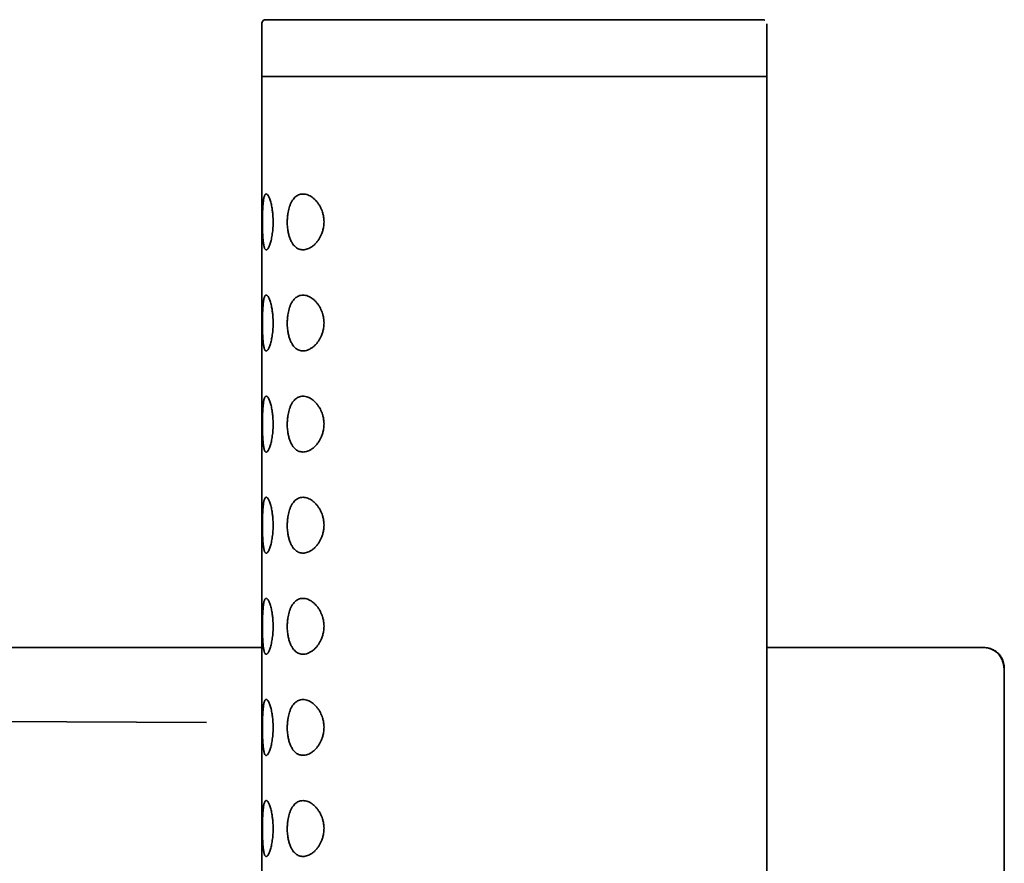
# Model space of a CAD drawing. Header units: millimetres. Extents: x 8 to 960, y 12 to 1994.
# Tile 16 of 24: x 230 to 279, y 1952 to 1994. Entities that reach past the tile are written whole.
import ezdxf

# ---------------------------------------------------------------- set-up
doc = ezdxf.new("R2010")
doc.units = ezdxf.units.MM

msp = doc.modelspace()

# ---------------------------------------------------------------- linework, layer by layer
at = {"color": 7, "linetype": 'Continuous', "lineweight": 35}
for p, q in [((241.978, 1993.644), (241.978, 1991.032)), ((266.87, 1993.819), (266.855, 1993.829)), ((266.978, 1991.032), (266.978, 1993.645)), ((241.978, 1991.644), (241.978, 1807.044)), ((266.978, 1807.044), (266.978, 1991.645)), ((241.978, 1991.032), (254.478, 1991.032)), ((254.478, 1991.032), (266.978, 1991.032)), ((195.049, 1962.792), (241.978, 1962.792)), ((278.728, 1938.092), (278.728, 1961.792)), ((224.511, 1959.149), (239.253, 1959.093))]:
    msp.add_line(p, q, dxfattribs=at)
for points, knots in [([(241.978, 1993.644), (241.98, 1993.663), (241.983, 1993.703), (242.01, 1993.756), (242.051, 1993.803), (242.109, 1993.837), (242.155, 1993.842), (242.178, 1993.844)], [0, 0, 0, 0, 0.187104, 0.373888, 0.560171, 0.779799, 1, 1, 1, 1]), ([(266.778, 1993.844), (266.772, 1993.844), (266.762, 1993.844), (266.71, 1993.844), (266.63, 1993.844), (266.521, 1993.844), (266.383, 1993.844), (266.217, 1993.844), (266.022, 1993.844), (265.8, 1993.844), (265.55, 1993.844), (265.275, 1993.844), (264.973, 1993.844), (264.647, 1993.844), (264.296, 1993.844), (263.921, 1993.844), (263.525, 1993.844), (263.106, 1993.844), (262.666, 1993.844), (262.208, 1993.844), (261.73, 1993.844), (261.235, 1993.844), (260.724, 1993.844), (260.199, 1993.844), (259.659, 1993.844), (259.107, 1993.844), (258.544, 1993.844), (257.971, 1993.844), (257.391, 1993.844), (256.802, 1993.844), (256.209, 1993.844), (255.611, 1993.844), (255.011, 1993.844), (254.409, 1993.844), (253.807, 1993.844), (253.208, 1993.844), (252.611, 1993.844), (252.019, 1993.844), (251.432, 1993.844), (250.853, 1993.844), (250.282, 1993.844), (249.722, 1993.844), (249.172, 1993.844), (248.636, 1993.844), (248.114, 1993.844), (247.606, 1993.844), (247.115, 1993.844), (246.642, 1993.844), (246.188, 1993.844), (245.753, 1993.844), (245.339, 1993.844), (244.947, 1993.844), (244.578, 1993.844), (244.233, 1993.844), (243.912, 1993.844), (243.616, 1993.844), (243.347, 1993.844), (243.103, 1993.844), (242.887, 1993.844), (242.699, 1993.844), (242.539, 1993.844), (242.408, 1993.844), (242.305, 1993.844), (242.232, 1993.844), (242.187, 1993.844), (242.181, 1993.844), (242.178, 1993.844)], [0, 0, 0, 0, 0.015646, 0.031253, 0.046858, 0.0625, 0.078148, 0.093755, 0.10936, 0.125, 0.14065, 0.156258, 0.171863, 0.187501, 0.203151, 0.218759, 0.234363, 0.25, 0.265647, 0.281254, 0.296859, 0.312499, 0.328148, 0.343756, 0.359361, 0.375001, 0.390652, 0.40626, 0.421865, 0.437503, 0.453152, 0.46876, 0.484364, 0.5, 0.515647, 0.531254, 0.546858, 0.562498, 0.578146, 0.593753, 0.609359, 0.624999, 0.640649, 0.656258, 0.671863, 0.687501, 0.703151, 0.718759, 0.734363, 0.75, 0.765648, 0.781255, 0.79686, 0.8125, 0.828148, 0.843756, 0.859361, 0.875, 0.890651, 0.906259, 0.921863, 0.9375, 0.953147, 0.968754, 0.984359, 1, 1, 1, 1]), ([(266.778, 1993.844), (266.798, 1993.843), (266.825, 1993.842), (266.848, 1993.83), (266.854, 1993.827)], [0, 0, 0, 0, 0.748061, 1, 1, 1, 1]), ([(242.102, 1993.829), (242.084, 1993.82), (242.05, 1993.801), (242.013, 1993.757), (241.991, 1993.703), (241.993, 1993.664), (241.993, 1993.644)], [0, 0, 0, 0, 0.249041, 0.498813, 0.749232, 1, 1, 1, 1]), ([(242.017, 1983.844), (242.017, 1983.895), (242.017, 1983.996), (242.019, 1984.148), (242.023, 1984.297), (242.028, 1984.441), (242.035, 1984.577), (242.043, 1984.702), (242.054, 1984.816), (242.067, 1984.92), (242.082, 1985.011), (242.1, 1985.089), (242.122, 1985.15), (242.146, 1985.194), (242.172, 1985.221), (242.201, 1985.229), (242.232, 1985.22), (242.264, 1985.194), (242.297, 1985.152), (242.331, 1985.091), (242.365, 1985.013), (242.398, 1984.921), (242.429, 1984.816), (242.457, 1984.699), (242.486, 1984.555), (242.513, 1984.38), (242.532, 1984.193), (242.542, 1984.021), (242.545, 1983.869), (242.543, 1983.714), (242.536, 1983.558), (242.523, 1983.403), (242.505, 1983.256), (242.483, 1983.117), (242.457, 1982.989), (242.429, 1982.871), (242.398, 1982.766), (242.365, 1982.674), (242.331, 1982.597), (242.297, 1982.537), (242.264, 1982.493), (242.227, 1982.463), (242.188, 1982.457), (242.153, 1982.483), (242.125, 1982.53), (242.104, 1982.587), (242.086, 1982.66), (242.069, 1982.75), (242.056, 1982.856), (242.044, 1982.974), (242.035, 1983.102), (242.028, 1983.239), (242.023, 1983.383), (242.02, 1983.533), (242.017, 1983.688), (242.017, 1983.792), (242.017, 1983.844)], [0, 0, 0, 0, 0.017458, 0.034916, 0.05278, 0.0707, 0.088567, 0.10582, 0.123122, 0.140372, 0.158309, 0.176307, 0.194244, 0.212511, 0.230842, 0.249115, 0.267085, 0.285109, 0.303077, 0.321463, 0.339911, 0.358297, 0.376146, 0.394049, 0.411899, 0.437086, 0.462265, 0.47966, 0.497112, 0.514504, 0.532911, 0.551389, 0.569804, 0.587854, 0.605959, 0.624009, 0.642148, 0.660345, 0.678482, 0.696666, 0.714909, 0.733095, 0.759136, 0.785173, 0.802748, 0.820379, 0.837951, 0.85614, 0.874393, 0.892587, 0.910461, 0.928389, 0.946263, 0.964157, 0.982109, 1, 1, 1, 1]), ([(243.243, 1983.844), (243.245, 1983.911), (243.248, 1984.046), (243.269, 1984.231), (243.299, 1984.395), (243.336, 1984.539), (243.382, 1984.678), (243.44, 1984.808), (243.508, 1984.925), (243.584, 1985.023), (243.667, 1985.101), (243.755, 1985.16), (243.855, 1985.203), (243.965, 1985.225), (244.085, 1985.225), (244.202, 1985.202), (244.316, 1985.159), (244.424, 1985.1), (244.53, 1985.024), (244.632, 1984.931), (244.729, 1984.82), (244.813, 1984.701), (244.883, 1984.578), (244.941, 1984.454), (244.993, 1984.314), (245.033, 1984.157), (245.057, 1984), (245.064, 1983.854), (245.059, 1983.722), (245.041, 1983.57), (245.003, 1983.404), (244.945, 1983.24), (244.878, 1983.099), (244.807, 1982.977), (244.719, 1982.855), (244.615, 1982.739), (244.494, 1982.634), (244.372, 1982.556), (244.253, 1982.503), (244.137, 1982.471), (244.028, 1982.461), (243.927, 1982.469), (243.834, 1982.493), (243.747, 1982.532), (243.667, 1982.587), (243.594, 1982.655), (243.517, 1982.749), (243.44, 1982.876), (243.37, 1983.04), (243.314, 1983.223), (243.278, 1983.397), (243.257, 1983.558), (243.246, 1983.7), (243.244, 1983.796), (243.243, 1983.844)], [0, 0, 0, 0, 0.021198, 0.042401, 0.059737, 0.077143, 0.094488, 0.113877, 0.133348, 0.152747, 0.17203, 0.19138, 0.210678, 0.23358, 0.256562, 0.279475, 0.299672, 0.319916, 0.340107, 0.36011, 0.380168, 0.400156, 0.416231, 0.432347, 0.448405, 0.466764, 0.485112, 0.498955, 0.512857, 0.526704, 0.547336, 0.567987, 0.585236, 0.602544, 0.619811, 0.643311, 0.666911, 0.690432, 0.712008, 0.733644, 0.755221, 0.773785, 0.792388, 0.810943, 0.827952, 0.845001, 0.862001, 0.885775, 0.909543, 0.932121, 0.954691, 0.969779, 0.984916, 1, 1, 1, 1]), ([(242.017, 1978.844), (242.017, 1978.895), (242.017, 1978.996), (242.019, 1979.148), (242.023, 1979.297), (242.028, 1979.441), (242.035, 1979.577), (242.043, 1979.702), (242.054, 1979.816), (242.067, 1979.92), (242.082, 1980.011), (242.1, 1980.089), (242.122, 1980.15), (242.146, 1980.194), (242.172, 1980.221), (242.201, 1980.229), (242.232, 1980.22), (242.264, 1980.194), (242.297, 1980.152), (242.331, 1980.091), (242.365, 1980.013), (242.398, 1979.921), (242.429, 1979.816), (242.457, 1979.699), (242.486, 1979.555), (242.513, 1979.38), (242.532, 1979.193), (242.542, 1979.021), (242.545, 1978.869), (242.543, 1978.714), (242.536, 1978.558), (242.523, 1978.403), (242.505, 1978.256), (242.483, 1978.117), (242.457, 1977.989), (242.429, 1977.871), (242.398, 1977.766), (242.365, 1977.674), (242.331, 1977.597), (242.297, 1977.537), (242.264, 1977.493), (242.227, 1977.463), (242.188, 1977.457), (242.153, 1977.483), (242.125, 1977.53), (242.104, 1977.587), (242.086, 1977.66), (242.069, 1977.75), (242.056, 1977.856), (242.044, 1977.974), (242.035, 1978.102), (242.028, 1978.239), (242.023, 1978.383), (242.02, 1978.533), (242.017, 1978.688), (242.017, 1978.792), (242.017, 1978.844)], [0, 0, 0, 0, 0.017458, 0.034916, 0.05278, 0.0707, 0.088567, 0.10582, 0.123122, 0.140372, 0.158309, 0.176307, 0.194244, 0.212511, 0.230842, 0.249115, 0.267085, 0.285109, 0.303077, 0.321463, 0.339911, 0.358297, 0.376146, 0.394049, 0.411899, 0.437086, 0.462265, 0.47966, 0.497112, 0.514504, 0.532911, 0.551389, 0.569804, 0.587854, 0.605959, 0.624009, 0.642148, 0.660345, 0.678482, 0.696666, 0.714909, 0.733095, 0.759136, 0.785173, 0.802748, 0.820379, 0.837951, 0.85614, 0.874393, 0.892587, 0.910461, 0.928389, 0.946263, 0.964157, 0.982109, 1, 1, 1, 1]), ([(243.243, 1978.844), (243.245, 1978.911), (243.248, 1979.046), (243.269, 1979.231), (243.299, 1979.395), (243.336, 1979.539), (243.382, 1979.678), (243.44, 1979.808), (243.508, 1979.925), (243.584, 1980.023), (243.667, 1980.101), (243.755, 1980.16), (243.855, 1980.203), (243.965, 1980.225), (244.085, 1980.225), (244.202, 1980.202), (244.316, 1980.159), (244.424, 1980.1), (244.53, 1980.024), (244.632, 1979.931), (244.729, 1979.82), (244.813, 1979.701), (244.883, 1979.578), (244.941, 1979.454), (244.993, 1979.314), (245.033, 1979.157), (245.057, 1979), (245.064, 1978.854), (245.059, 1978.722), (245.041, 1978.57), (245.003, 1978.404), (244.945, 1978.24), (244.878, 1978.099), (244.807, 1977.977), (244.719, 1977.855), (244.615, 1977.739), (244.494, 1977.634), (244.372, 1977.556), (244.253, 1977.503), (244.137, 1977.471), (244.028, 1977.461), (243.927, 1977.469), (243.834, 1977.493), (243.747, 1977.532), (243.667, 1977.587), (243.594, 1977.655), (243.517, 1977.749), (243.44, 1977.876), (243.37, 1978.04), (243.314, 1978.223), (243.278, 1978.397), (243.257, 1978.558), (243.246, 1978.7), (243.244, 1978.796), (243.243, 1978.844)], [0, 0, 0, 0, 0.021198, 0.042401, 0.059737, 0.077143, 0.094488, 0.113877, 0.133348, 0.152747, 0.17203, 0.19138, 0.210678, 0.23358, 0.256562, 0.279475, 0.299672, 0.319916, 0.340107, 0.36011, 0.380168, 0.400156, 0.416231, 0.432347, 0.448405, 0.466764, 0.485112, 0.498955, 0.512857, 0.526704, 0.547336, 0.567987, 0.585236, 0.602544, 0.619811, 0.643311, 0.666911, 0.690432, 0.712008, 0.733644, 0.755221, 0.773785, 0.792388, 0.810943, 0.827952, 0.845001, 0.862001, 0.885775, 0.909543, 0.932121, 0.954691, 0.969779, 0.984916, 1, 1, 1, 1]), ([(242.017, 1973.844), (242.017, 1973.895), (242.017, 1973.996), (242.019, 1974.148), (242.023, 1974.297), (242.028, 1974.441), (242.035, 1974.577), (242.043, 1974.702), (242.054, 1974.816), (242.067, 1974.92), (242.082, 1975.011), (242.1, 1975.089), (242.122, 1975.15), (242.146, 1975.194), (242.172, 1975.221), (242.201, 1975.229), (242.232, 1975.22), (242.264, 1975.194), (242.297, 1975.152), (242.331, 1975.091), (242.365, 1975.013), (242.398, 1974.921), (242.429, 1974.816), (242.457, 1974.699), (242.486, 1974.555), (242.513, 1974.38), (242.532, 1974.193), (242.542, 1974.021), (242.545, 1973.869), (242.543, 1973.714), (242.536, 1973.558), (242.523, 1973.403), (242.505, 1973.256), (242.483, 1973.117), (242.457, 1972.989), (242.429, 1972.871), (242.398, 1972.766), (242.365, 1972.674), (242.331, 1972.597), (242.297, 1972.537), (242.264, 1972.493), (242.227, 1972.463), (242.188, 1972.457), (242.153, 1972.483), (242.125, 1972.53), (242.104, 1972.587), (242.086, 1972.66), (242.069, 1972.75), (242.056, 1972.856), (242.044, 1972.974), (242.035, 1973.102), (242.028, 1973.239), (242.023, 1973.383), (242.02, 1973.533), (242.017, 1973.688), (242.017, 1973.792), (242.017, 1973.844)], [0, 0, 0, 0, 0.017458, 0.034916, 0.05278, 0.0707, 0.088567, 0.10582, 0.123122, 0.140372, 0.158309, 0.176307, 0.194244, 0.212511, 0.230842, 0.249115, 0.267085, 0.285109, 0.303077, 0.321463, 0.339911, 0.358297, 0.376146, 0.394049, 0.411899, 0.437086, 0.462265, 0.47966, 0.497112, 0.514504, 0.532911, 0.551389, 0.569804, 0.587854, 0.605959, 0.624009, 0.642148, 0.660345, 0.678482, 0.696666, 0.714909, 0.733095, 0.759136, 0.785173, 0.802748, 0.820379, 0.837951, 0.85614, 0.874393, 0.892587, 0.910461, 0.928389, 0.946263, 0.964157, 0.982109, 1, 1, 1, 1]), ([(243.243, 1973.844), (243.245, 1973.911), (243.248, 1974.046), (243.269, 1974.231), (243.299, 1974.395), (243.336, 1974.539), (243.382, 1974.678), (243.44, 1974.808), (243.508, 1974.925), (243.584, 1975.023), (243.667, 1975.101), (243.755, 1975.16), (243.855, 1975.203), (243.965, 1975.225), (244.085, 1975.225), (244.202, 1975.202), (244.316, 1975.159), (244.424, 1975.1), (244.53, 1975.024), (244.632, 1974.931), (244.729, 1974.82), (244.813, 1974.701), (244.883, 1974.578), (244.941, 1974.454), (244.993, 1974.314), (245.033, 1974.157), (245.057, 1974), (245.064, 1973.854), (245.059, 1973.722), (245.041, 1973.57), (245.003, 1973.404), (244.945, 1973.24), (244.878, 1973.099), (244.807, 1972.977), (244.719, 1972.855), (244.615, 1972.739), (244.494, 1972.634), (244.372, 1972.556), (244.253, 1972.503), (244.137, 1972.471), (244.028, 1972.461), (243.927, 1972.469), (243.834, 1972.493), (243.747, 1972.532), (243.667, 1972.587), (243.594, 1972.655), (243.517, 1972.749), (243.44, 1972.876), (243.37, 1973.04), (243.314, 1973.223), (243.278, 1973.397), (243.257, 1973.558), (243.246, 1973.7), (243.244, 1973.796), (243.243, 1973.844)], [0, 0, 0, 0, 0.021198, 0.042401, 0.059737, 0.077143, 0.094488, 0.113877, 0.133348, 0.152747, 0.17203, 0.19138, 0.210678, 0.23358, 0.256562, 0.279475, 0.299672, 0.319916, 0.340107, 0.36011, 0.380168, 0.400156, 0.416231, 0.432347, 0.448405, 0.466764, 0.485112, 0.498955, 0.512857, 0.526704, 0.547336, 0.567987, 0.585236, 0.602544, 0.619811, 0.643311, 0.666911, 0.690432, 0.712008, 0.733644, 0.755221, 0.773785, 0.792388, 0.810943, 0.827952, 0.845001, 0.862001, 0.885775, 0.909543, 0.932121, 0.954691, 0.969779, 0.984916, 1, 1, 1, 1]), ([(242.017, 1968.844), (242.017, 1968.895), (242.017, 1968.996), (242.019, 1969.148), (242.023, 1969.297), (242.028, 1969.441), (242.035, 1969.577), (242.043, 1969.702), (242.054, 1969.816), (242.067, 1969.92), (242.082, 1970.011), (242.1, 1970.089), (242.122, 1970.15), (242.146, 1970.194), (242.172, 1970.221), (242.201, 1970.229), (242.232, 1970.22), (242.264, 1970.194), (242.297, 1970.152), (242.331, 1970.091), (242.365, 1970.013), (242.398, 1969.921), (242.429, 1969.816), (242.457, 1969.699), (242.486, 1969.555), (242.513, 1969.38), (242.532, 1969.193), (242.542, 1969.021), (242.545, 1968.869), (242.543, 1968.714), (242.536, 1968.558), (242.523, 1968.403), (242.505, 1968.256), (242.483, 1968.117), (242.457, 1967.989), (242.429, 1967.871), (242.398, 1967.766), (242.365, 1967.674), (242.331, 1967.597), (242.297, 1967.537), (242.264, 1967.493), (242.227, 1967.463), (242.188, 1967.457), (242.153, 1967.483), (242.125, 1967.53), (242.104, 1967.587), (242.086, 1967.66), (242.069, 1967.75), (242.056, 1967.856), (242.044, 1967.974), (242.035, 1968.102), (242.028, 1968.239), (242.023, 1968.383), (242.02, 1968.533), (242.017, 1968.688), (242.017, 1968.792), (242.017, 1968.844)], [0, 0, 0, 0, 0.017458, 0.034916, 0.05278, 0.0707, 0.088567, 0.10582, 0.123122, 0.140372, 0.158309, 0.176307, 0.194244, 0.212511, 0.230842, 0.249115, 0.267085, 0.285109, 0.303077, 0.321463, 0.339911, 0.358297, 0.376146, 0.394049, 0.411899, 0.437086, 0.462265, 0.47966, 0.497112, 0.514504, 0.532911, 0.551389, 0.569804, 0.587854, 0.605959, 0.624009, 0.642148, 0.660345, 0.678482, 0.696666, 0.714909, 0.733095, 0.759136, 0.785173, 0.802748, 0.820379, 0.837951, 0.85614, 0.874393, 0.892587, 0.910461, 0.928389, 0.946263, 0.964157, 0.982109, 1, 1, 1, 1]), ([(243.243, 1968.844), (243.245, 1968.911), (243.248, 1969.046), (243.269, 1969.231), (243.299, 1969.395), (243.336, 1969.539), (243.382, 1969.678), (243.44, 1969.808), (243.508, 1969.925), (243.584, 1970.023), (243.667, 1970.101), (243.755, 1970.16), (243.855, 1970.203), (243.965, 1970.225), (244.085, 1970.225), (244.202, 1970.202), (244.316, 1970.159), (244.424, 1970.1), (244.53, 1970.024), (244.632, 1969.931), (244.729, 1969.82), (244.813, 1969.701), (244.883, 1969.578), (244.941, 1969.454), (244.993, 1969.314), (245.033, 1969.157), (245.057, 1969), (245.064, 1968.854), (245.059, 1968.722), (245.041, 1968.57), (245.003, 1968.404), (244.945, 1968.24), (244.878, 1968.099), (244.807, 1967.977), (244.719, 1967.855), (244.615, 1967.739), (244.494, 1967.634), (244.372, 1967.556), (244.253, 1967.503), (244.137, 1967.471), (244.028, 1967.461), (243.927, 1967.469), (243.834, 1967.493), (243.747, 1967.532), (243.667, 1967.587), (243.594, 1967.655), (243.517, 1967.749), (243.44, 1967.876), (243.37, 1968.04), (243.314, 1968.223), (243.278, 1968.397), (243.257, 1968.558), (243.246, 1968.7), (243.244, 1968.796), (243.243, 1968.844)], [0, 0, 0, 0, 0.021198, 0.042401, 0.059737, 0.077143, 0.094488, 0.113877, 0.133348, 0.152747, 0.17203, 0.19138, 0.210678, 0.23358, 0.256562, 0.279475, 0.299672, 0.319916, 0.340107, 0.36011, 0.380168, 0.400156, 0.416231, 0.432347, 0.448405, 0.466764, 0.485112, 0.498955, 0.512857, 0.526704, 0.547336, 0.567987, 0.585236, 0.602544, 0.619811, 0.643311, 0.666911, 0.690432, 0.712008, 0.733644, 0.755221, 0.773785, 0.792388, 0.810943, 0.827952, 0.845001, 0.862001, 0.885775, 0.909543, 0.932121, 0.954691, 0.969779, 0.984916, 1, 1, 1, 1]), ([(242.017, 1963.844), (242.017, 1963.895), (242.017, 1963.996), (242.019, 1964.148), (242.023, 1964.297), (242.028, 1964.441), (242.035, 1964.577), (242.043, 1964.702), (242.054, 1964.816), (242.067, 1964.92), (242.082, 1965.011), (242.1, 1965.089), (242.122, 1965.15), (242.146, 1965.194), (242.172, 1965.221), (242.201, 1965.229), (242.232, 1965.22), (242.264, 1965.194), (242.297, 1965.152), (242.331, 1965.091), (242.365, 1965.013), (242.398, 1964.921), (242.429, 1964.816), (242.457, 1964.699), (242.486, 1964.555), (242.513, 1964.38), (242.532, 1964.193), (242.542, 1964.021), (242.545, 1963.869), (242.543, 1963.714), (242.536, 1963.558), (242.523, 1963.403), (242.505, 1963.256), (242.483, 1963.117), (242.457, 1962.989), (242.429, 1962.871), (242.398, 1962.766), (242.365, 1962.674), (242.331, 1962.597), (242.297, 1962.537), (242.264, 1962.493), (242.227, 1962.463), (242.188, 1962.457), (242.153, 1962.483), (242.125, 1962.53), (242.104, 1962.587), (242.086, 1962.66), (242.069, 1962.75), (242.056, 1962.856), (242.044, 1962.974), (242.035, 1963.102), (242.028, 1963.239), (242.023, 1963.383), (242.02, 1963.533), (242.017, 1963.688), (242.017, 1963.792), (242.017, 1963.844)], [0, 0, 0, 0, 0.017458, 0.034916, 0.05278, 0.0707, 0.088567, 0.10582, 0.123122, 0.140372, 0.158309, 0.176307, 0.194244, 0.212511, 0.230842, 0.249115, 0.267085, 0.285109, 0.303077, 0.321463, 0.339911, 0.358297, 0.376146, 0.394049, 0.411899, 0.437086, 0.462265, 0.47966, 0.497112, 0.514504, 0.532911, 0.551389, 0.569804, 0.587854, 0.605959, 0.624009, 0.642148, 0.660345, 0.678482, 0.696666, 0.714909, 0.733095, 0.759136, 0.785173, 0.802748, 0.820379, 0.837951, 0.85614, 0.874393, 0.892587, 0.910461, 0.928389, 0.946263, 0.964157, 0.982109, 1, 1, 1, 1]), ([(243.243, 1963.844), (243.245, 1963.911), (243.248, 1964.046), (243.269, 1964.231), (243.299, 1964.395), (243.336, 1964.539), (243.382, 1964.678), (243.44, 1964.808), (243.508, 1964.925), (243.584, 1965.023), (243.667, 1965.101), (243.755, 1965.16), (243.855, 1965.203), (243.965, 1965.225), (244.085, 1965.225), (244.202, 1965.202), (244.316, 1965.159), (244.424, 1965.1), (244.53, 1965.024), (244.632, 1964.931), (244.729, 1964.82), (244.813, 1964.701), (244.883, 1964.578), (244.941, 1964.454), (244.993, 1964.314), (245.033, 1964.157), (245.057, 1964), (245.064, 1963.854), (245.059, 1963.722), (245.041, 1963.57), (245.003, 1963.404), (244.945, 1963.24), (244.878, 1963.099), (244.807, 1962.977), (244.719, 1962.855), (244.615, 1962.739), (244.494, 1962.634), (244.372, 1962.556), (244.253, 1962.503), (244.137, 1962.471), (244.028, 1962.461), (243.927, 1962.469), (243.834, 1962.493), (243.747, 1962.532), (243.667, 1962.587), (243.594, 1962.655), (243.517, 1962.749), (243.44, 1962.876), (243.37, 1963.04), (243.314, 1963.223), (243.278, 1963.397), (243.257, 1963.558), (243.246, 1963.7), (243.244, 1963.796), (243.243, 1963.844)], [0, 0, 0, 0, 0.021198, 0.042401, 0.059737, 0.077143, 0.094488, 0.113877, 0.133348, 0.152747, 0.17203, 0.19138, 0.210678, 0.23358, 0.256562, 0.279475, 0.299672, 0.319916, 0.340107, 0.36011, 0.380168, 0.400156, 0.416231, 0.432347, 0.448405, 0.466764, 0.485112, 0.498955, 0.512857, 0.526704, 0.547336, 0.567987, 0.585236, 0.602544, 0.619811, 0.643311, 0.666911, 0.690432, 0.712008, 0.733644, 0.755221, 0.773785, 0.792388, 0.810943, 0.827952, 0.845001, 0.862001, 0.885775, 0.909543, 0.932121, 0.954691, 0.969779, 0.984916, 1, 1, 1, 1]), ([(266.978, 1962.792), (267.177, 1962.792), (267.603, 1962.792), (268.237, 1962.792), (268.882, 1962.792), (269.51, 1962.792), (270.12, 1962.792), (270.712, 1962.792), (271.284, 1962.792), (271.836, 1962.792), (272.365, 1962.792), (272.873, 1962.792), (273.359, 1962.792), (273.782, 1962.792), (274.146, 1962.792), (274.458, 1962.792), (274.757, 1962.792), (275.042, 1962.792), (275.314, 1962.792), (275.572, 1962.792), (275.816, 1962.792), (276.053, 1962.792), (276.279, 1962.792), (276.494, 1962.792), (276.693, 1962.792), (276.874, 1962.792), (277.038, 1962.792), (277.185, 1962.792), (277.313, 1962.792), (277.431, 1962.792), (277.535, 1962.792), (277.622, 1962.792), (277.684, 1962.792), (277.722, 1962.792), (277.727, 1962.792), (277.729, 1962.792)], [0, 0, 0, 0, 0.0304827, 0.0652317, 0.0999527, 0.1346882, 0.1694807, 0.2043726, 0.2392362, 0.2740301, 0.308797, 0.3435795, 0.3784206, 0.4133625, 0.4389895, 0.4645739, 0.4901325, 0.5156824, 0.5412406, 0.5668239, 0.5924492, 0.6181335, 0.6456796, 0.6731808, 0.7006581, 0.7281326, 0.7556253, 0.7831574, 0.8107497, 0.8369645, 0.8695679, 0.9021381, 0.9347101, 0.9673191, 1, 1, 1, 1]), ([(278.703, 1961.792), (278.7, 1961.84), (278.696, 1961.933), (278.664, 1962.064), (278.623, 1962.181), (278.57, 1962.29), (278.51, 1962.384), (278.443, 1962.468), (278.374, 1962.536), (278.299, 1962.596), (278.218, 1962.649), (278.134, 1962.693), (278.043, 1962.731), (277.943, 1962.762), (277.828, 1962.786), (277.746, 1962.79), (277.704, 1962.792)], [0, 0, 0, 0, 0.091357, 0.178061, 0.257655, 0.328589, 0.408322, 0.472194, 0.533217, 0.594185, 0.655025, 0.71825, 0.776008, 0.843191, 0.918528, 1, 1, 1, 1]), ([(277.729, 1962.792), (277.769, 1962.79), (277.852, 1962.787), (277.977, 1962.76), (278.09, 1962.723), (278.191, 1962.677), (278.279, 1962.627), (278.361, 1962.568), (278.437, 1962.5), (278.505, 1962.424), (278.563, 1962.342), (278.613, 1962.254), (278.659, 1962.153), (278.697, 1962.04), (278.723, 1961.915), (278.727, 1961.832), (278.728, 1961.792)], [0, 0, 0, 0, 0.077389, 0.158545, 0.24236, 0.306326, 0.370775, 0.435403, 0.500037, 0.56467, 0.629296, 0.693742, 0.757701, 0.841502, 0.922638, 1, 1, 1, 1]), ([(278.7, 1961.792), (278.705, 1961.792), (278.726, 1961.792), (278.727, 1961.792), (278.728, 1961.792)], [0, 0, 0, 0, 0.227954, 1, 1, 1, 1]), ([(242.017, 1958.844), (242.017, 1958.895), (242.017, 1958.996), (242.019, 1959.148), (242.023, 1959.297), (242.028, 1959.441), (242.035, 1959.577), (242.043, 1959.702), (242.054, 1959.816), (242.067, 1959.92), (242.082, 1960.011), (242.1, 1960.089), (242.122, 1960.15), (242.146, 1960.194), (242.172, 1960.221), (242.201, 1960.229), (242.232, 1960.22), (242.264, 1960.194), (242.297, 1960.152), (242.331, 1960.091), (242.365, 1960.013), (242.398, 1959.921), (242.429, 1959.816), (242.457, 1959.699), (242.486, 1959.555), (242.513, 1959.38), (242.532, 1959.193), (242.542, 1959.021), (242.545, 1958.869), (242.543, 1958.714), (242.536, 1958.558), (242.523, 1958.403), (242.505, 1958.256), (242.483, 1958.117), (242.457, 1957.989), (242.429, 1957.871), (242.398, 1957.766), (242.365, 1957.674), (242.331, 1957.597), (242.297, 1957.537), (242.264, 1957.493), (242.227, 1957.463), (242.188, 1957.457), (242.153, 1957.483), (242.125, 1957.53), (242.104, 1957.587), (242.086, 1957.66), (242.069, 1957.75), (242.056, 1957.856), (242.044, 1957.974), (242.035, 1958.102), (242.028, 1958.239), (242.023, 1958.383), (242.02, 1958.533), (242.017, 1958.688), (242.017, 1958.792), (242.017, 1958.844)], [0, 0, 0, 0, 0.017458, 0.034916, 0.05278, 0.0707, 0.088567, 0.10582, 0.123122, 0.140372, 0.158309, 0.176307, 0.194244, 0.212511, 0.230842, 0.249115, 0.267085, 0.285109, 0.303077, 0.321463, 0.339911, 0.358297, 0.376146, 0.394049, 0.411899, 0.437086, 0.462265, 0.47966, 0.497112, 0.514504, 0.532911, 0.551389, 0.569804, 0.587854, 0.605959, 0.624009, 0.642148, 0.660345, 0.678482, 0.696666, 0.714909, 0.733095, 0.759136, 0.785173, 0.802748, 0.820379, 0.837951, 0.85614, 0.874393, 0.892587, 0.910461, 0.928389, 0.946263, 0.964157, 0.982109, 1, 1, 1, 1]), ([(243.243, 1958.844), (243.245, 1958.911), (243.248, 1959.046), (243.269, 1959.231), (243.299, 1959.395), (243.336, 1959.539), (243.382, 1959.678), (243.44, 1959.808), (243.508, 1959.925), (243.584, 1960.023), (243.667, 1960.101), (243.755, 1960.16), (243.855, 1960.203), (243.965, 1960.225), (244.085, 1960.225), (244.202, 1960.202), (244.316, 1960.159), (244.424, 1960.1), (244.53, 1960.024), (244.632, 1959.931), (244.729, 1959.82), (244.813, 1959.701), (244.883, 1959.578), (244.941, 1959.454), (244.993, 1959.314), (245.033, 1959.157), (245.057, 1959), (245.064, 1958.854), (245.059, 1958.722), (245.041, 1958.57), (245.003, 1958.404), (244.945, 1958.24), (244.878, 1958.099), (244.807, 1957.977), (244.719, 1957.855), (244.615, 1957.739), (244.494, 1957.634), (244.372, 1957.556), (244.253, 1957.503), (244.137, 1957.471), (244.028, 1957.461), (243.927, 1957.469), (243.834, 1957.493), (243.747, 1957.532), (243.667, 1957.587), (243.594, 1957.655), (243.517, 1957.749), (243.44, 1957.876), (243.37, 1958.04), (243.314, 1958.223), (243.278, 1958.397), (243.257, 1958.558), (243.246, 1958.7), (243.244, 1958.796), (243.243, 1958.844)], [0, 0, 0, 0, 0.021198, 0.042401, 0.059737, 0.077143, 0.094488, 0.113877, 0.133348, 0.152747, 0.17203, 0.19138, 0.210678, 0.23358, 0.256562, 0.279475, 0.299672, 0.319916, 0.340107, 0.36011, 0.380168, 0.400156, 0.416231, 0.432347, 0.448405, 0.466764, 0.485112, 0.498955, 0.512857, 0.526704, 0.547336, 0.567987, 0.585236, 0.602544, 0.619811, 0.643311, 0.666911, 0.690432, 0.712008, 0.733644, 0.755221, 0.773785, 0.792388, 0.810943, 0.827952, 0.845001, 0.862001, 0.885775, 0.909543, 0.932121, 0.954691, 0.969779, 0.984916, 1, 1, 1, 1]), ([(242.017, 1953.844), (242.017, 1953.895), (242.017, 1953.996), (242.019, 1954.148), (242.023, 1954.297), (242.028, 1954.441), (242.035, 1954.577), (242.043, 1954.702), (242.054, 1954.816), (242.067, 1954.92), (242.082, 1955.011), (242.1, 1955.089), (242.122, 1955.15), (242.146, 1955.194), (242.172, 1955.221), (242.201, 1955.229), (242.232, 1955.22), (242.264, 1955.194), (242.297, 1955.152), (242.331, 1955.091), (242.365, 1955.013), (242.398, 1954.921), (242.429, 1954.816), (242.457, 1954.699), (242.486, 1954.555), (242.513, 1954.38), (242.532, 1954.193), (242.542, 1954.021), (242.545, 1953.869), (242.543, 1953.714), (242.536, 1953.558), (242.523, 1953.403), (242.505, 1953.256), (242.483, 1953.117), (242.457, 1952.989), (242.429, 1952.871), (242.398, 1952.766), (242.365, 1952.674), (242.331, 1952.597), (242.297, 1952.537), (242.264, 1952.493), (242.227, 1952.463), (242.188, 1952.457), (242.153, 1952.483), (242.125, 1952.53), (242.104, 1952.587), (242.086, 1952.66), (242.069, 1952.75), (242.056, 1952.856), (242.044, 1952.974), (242.035, 1953.102), (242.028, 1953.239), (242.023, 1953.383), (242.02, 1953.533), (242.017, 1953.688), (242.017, 1953.792), (242.017, 1953.844)], [0, 0, 0, 0, 0.017458, 0.034916, 0.05278, 0.0707, 0.088567, 0.10582, 0.123122, 0.140372, 0.158309, 0.176307, 0.194244, 0.212511, 0.230842, 0.249115, 0.267085, 0.285109, 0.303077, 0.321463, 0.339911, 0.358297, 0.376146, 0.394049, 0.411899, 0.437086, 0.462265, 0.47966, 0.497112, 0.514504, 0.532911, 0.551389, 0.569804, 0.587854, 0.605959, 0.624009, 0.642148, 0.660345, 0.678482, 0.696666, 0.714909, 0.733095, 0.759136, 0.785173, 0.802748, 0.820379, 0.837951, 0.85614, 0.874393, 0.892587, 0.910461, 0.928389, 0.946263, 0.964157, 0.982109, 1, 1, 1, 1]), ([(243.243, 1953.844), (243.245, 1953.911), (243.248, 1954.046), (243.269, 1954.231), (243.299, 1954.395), (243.336, 1954.539), (243.382, 1954.678), (243.44, 1954.808), (243.508, 1954.925), (243.584, 1955.023), (243.667, 1955.101), (243.755, 1955.16), (243.855, 1955.203), (243.965, 1955.225), (244.085, 1955.225), (244.202, 1955.202), (244.316, 1955.159), (244.424, 1955.1), (244.53, 1955.024), (244.632, 1954.931), (244.729, 1954.82), (244.813, 1954.701), (244.883, 1954.578), (244.941, 1954.454), (244.993, 1954.314), (245.033, 1954.157), (245.057, 1954), (245.064, 1953.854), (245.059, 1953.722), (245.041, 1953.57), (245.003, 1953.404), (244.945, 1953.24), (244.878, 1953.099), (244.807, 1952.977), (244.719, 1952.855), (244.615, 1952.739), (244.494, 1952.634), (244.372, 1952.556), (244.253, 1952.503), (244.137, 1952.471), (244.028, 1952.461), (243.927, 1952.469), (243.834, 1952.493), (243.747, 1952.532), (243.667, 1952.587), (243.594, 1952.655), (243.517, 1952.749), (243.44, 1952.876), (243.37, 1953.04), (243.314, 1953.223), (243.278, 1953.397), (243.257, 1953.558), (243.246, 1953.7), (243.244, 1953.796), (243.243, 1953.844)], [0, 0, 0, 0, 0.021198, 0.042401, 0.059737, 0.077143, 0.094488, 0.113877, 0.133348, 0.152747, 0.17203, 0.19138, 0.210678, 0.23358, 0.256562, 0.279475, 0.299672, 0.319916, 0.340107, 0.36011, 0.380168, 0.400156, 0.416231, 0.432347, 0.448405, 0.466764, 0.485112, 0.498955, 0.512857, 0.526704, 0.547336, 0.567987, 0.585236, 0.602544, 0.619811, 0.643311, 0.666911, 0.690432, 0.712008, 0.733644, 0.755221, 0.773785, 0.792388, 0.810943, 0.827952, 0.845001, 0.862001, 0.885775, 0.909543, 0.932121, 0.954691, 0.969779, 0.984916, 1, 1, 1, 1])]:
    msp.add_open_spline(points, degree=3, knots=knots, dxfattribs=at)

doc.saveas('drawing.dxf')
